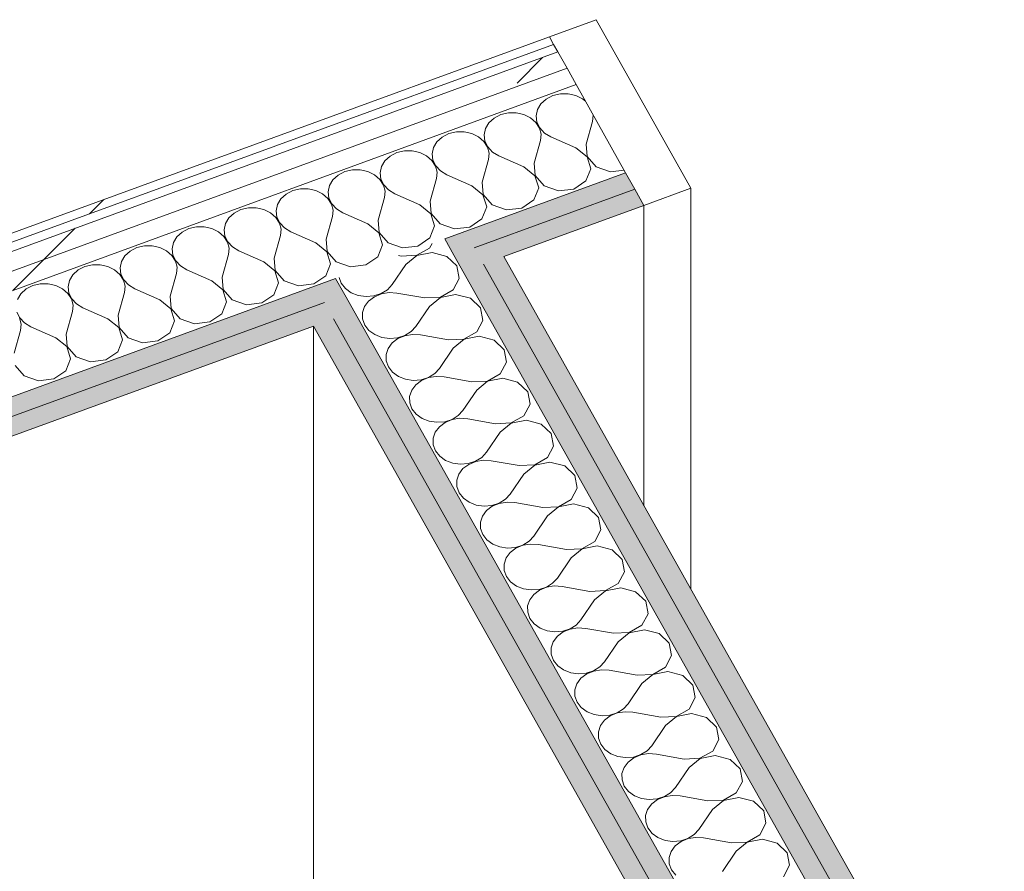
# Model space of a CAD drawing. Header units: millimetres. Extents: x -8337 to 19291, y 9509 to 21675.
# Tile 88 of 163: x 1163 to 1773, y 15323 to 15850. Entities that reach past the tile are written whole.
import ezdxf

# ---------------------------------------------------------------- set-up
doc = ezdxf.new("R2010")
doc.units = ezdxf.units.MM
doc.header["$MEASUREMENT"] = 0
doc.linetypes.add('Wipeout_Contour', pattern=[1000, 0, -1000])
doc.layers.add('Nuevo_08_E_Envans secs', color=7, linetype='Continuous')
doc.layers.add('Nuevo_Puertas Archicad', color=7, linetype='Continuous')
for name, color, linetype, lineweight in [('Nuevo_08_E_Envans secs_Pluma_Nº__1', 7, 'Continuous', 5), ('Nuevo_08_E_Envans secs_Pluma_Nº__47', 7, 'Continuous', 20), ('Nuevo_Puertas Archicad_Pluma_Nº__1', 7, 'Continuous', 5)]:
    doc.layers.add(name, color=color, linetype=linetype, lineweight=lineweight)
for name, color, linetype, lineweight, true_color in [('Nuevo_08_E_Envans secs_Pluma_Nº__102', 7, 'Continuous', 5, 0xcccccc), ('Nuevo_08_E_Envans secs_Pluma_Nº__171', 171, 'Continuous', 13, 0xaaaaff), ('Nuevo_08_E_Envans secs_Pluma_Nº__177', 7, 'Continuous', 15, 0xf7e046), ('Nuevo_08_E_Envans secs_Pluma_Nº__79', 7, 'Continuous', 5, 0xaaffd5), ('Nuevo_Puertas Archicad_Pluma_Nº__3', 7, 'Continuous', 5, 0xa4a4a4)]:
    doc.layers.add(name, color=color, linetype=linetype, lineweight=lineweight, true_color=true_color)
pattern_1 = [(45, (0, 0), (-183.8478, 183.8478), [195, -65]), (45, (7e-14, 183.85), (-183.8478, 183.8478), [195, -65])]

# ---------------------------------------------------------------- blocks, each defined once
blk = doc.blocks.new('*X76')
at = {"layer": 'Nuevo_08_E_Envans secs_Pluma_Nº__102', "color": 254, "linetype": 'Continuous', "lineweight": 5, "true_color": 0xcccccc}
for p, q in [((1493.17, 15803.26), (1489.04, 15801.16)), ((1497.85, 15804.37), (1493.17, 15803.26)), ((1502.73, 15804.41), (1497.85, 15804.37)), ((1507.43, 15803.37), (1502.73, 15804.41)), ((1511.61, 15801.34), (1507.43, 15803.37)), ((1485.79, 15798.23), (1483.65, 15794.69)), ((1489.04, 15801.16), (1485.79, 15798.23)), ((1513.43, 15799.77), (1511.61, 15801.34)), ((1456.82, 15789.39), (1453.56, 15786.46)), ((1460.94, 15791.49), (1456.82, 15789.39)), ((1465.62, 15792.6), (1460.94, 15791.49)), ((1470.5, 15792.64), (1465.62, 15792.6)), ((1475.21, 15791.61), (1470.5, 15792.64)), ((1479.39, 15789.57), (1475.21, 15791.61)), ((1482.71, 15786.7), (1479.39, 15789.57)), ((1483.65, 15794.69), (1482.79, 15790.82)), ((1482.79, 15790.82), (1483.27, 15786.9)), ((1517.73, 15787.18), (1518.12, 15791.11)), ((1518.12, 15791.11), (1517.98, 15791.67)), ((1453.56, 15786.46), (1451.42, 15782.92)), ((1484.94, 15783.2), (1482.71, 15786.7)), ((1483.27, 15786.9), (1485.07, 15783.24)), ((1485.89, 15779.34), (1484.94, 15783.2)), ((1485.07, 15783.24), (1488.04, 15780.12)), ((1513.9, 15773.26), (1517.73, 15787.18)), ((1424.59, 15777.62), (1421.33, 15774.69)), ((1428.72, 15779.72), (1424.59, 15777.62)), ((1433.4, 15780.84), (1428.72, 15779.72)), ((1438.28, 15780.88), (1433.4, 15780.84)), ((1442.98, 15779.84), (1438.28, 15780.88)), ((1447.16, 15777.81), (1442.98, 15779.84)), ((1450.49, 15774.93), (1447.16, 15777.81)), ((1451.42, 15782.92), (1450.56, 15779.05)), ((1450.56, 15779.05), (1451.05, 15775.14)), ((1485.5, 15775.42), (1485.89, 15779.34)), ((1488.04, 15780.12), (1491.95, 15777.77)), ((1507.45, 15770.91), (1491.95, 15777.77)), ((1419.2, 15771.16), (1418.34, 15767.28)), ((1421.33, 15774.69), (1419.2, 15771.16)), ((1452.71, 15771.43), (1450.49, 15774.93)), ((1451.05, 15775.14), (1452.84, 15771.48)), ((1453.67, 15767.57), (1452.71, 15771.43)), ((1452.84, 15771.48), (1455.81, 15768.35)), ((1481.67, 15761.5), (1485.5, 15775.42)), ((1514.33, 15765.44), (1507.45, 15770.91)), ((1513.9, 15773.26), (1514.46, 15765.48)), ((1392.37, 15765.86), (1389.11, 15762.93)), ((1396.49, 15767.96), (1392.37, 15765.86)), ((1401.17, 15769.07), (1396.49, 15767.96)), ((1406.05, 15769.11), (1401.17, 15769.07)), ((1410.76, 15768.08), (1406.05, 15769.11)), ((1414.93, 15766.04), (1410.76, 15768.08)), ((1418.26, 15763.16), (1414.93, 15766.04)), ((1418.34, 15767.28), (1418.82, 15763.37)), ((1453.28, 15763.65), (1453.67, 15767.57)), ((1455.81, 15768.35), (1459.72, 15766)), ((1475.23, 15759.14), (1459.72, 15766)), ((1516.61, 15757.87), (1514.33, 15765.44)), ((1514.46, 15765.48), (1520.01, 15759.11)), ((1386.97, 15759.39), (1386.11, 15755.52)), ((1389.11, 15762.93), (1386.97, 15759.39)), ((1420.49, 15759.66), (1418.26, 15763.16)), ((1418.82, 15763.37), (1420.62, 15759.71)), ((1421.44, 15755.81), (1420.49, 15759.66)), ((1420.62, 15759.71), (1423.58, 15756.59)), ((1449.45, 15749.73), (1453.28, 15763.65)), ((1482.1, 15753.67), (1475.23, 15759.14)), ((1481.67, 15761.5), (1482.23, 15753.72)), ((1520.01, 15759.11), (1528.9, 15756.04)), ((1360.14, 15754.09), (1356.88, 15751.16)), ((1364.27, 15756.19), (1360.14, 15754.09)), ((1368.95, 15757.31), (1364.27, 15756.19)), ((1373.83, 15757.34), (1368.95, 15757.31)), ((1378.53, 15756.31), (1373.83, 15757.34)), ((1382.71, 15754.27), (1378.53, 15756.31)), ((1386.04, 15751.4), (1382.71, 15754.27)), ((1386.11, 15755.52), (1386.6, 15751.6)), ((1421.05, 15751.88), (1421.44, 15755.81)), ((1423.58, 15756.59), (1427.5, 15754.24)), ((1443, 15747.38), (1427.5, 15754.24)), ((1484.39, 15746.1), (1482.1, 15753.67)), ((1482.23, 15753.72), (1487.79, 15747.34)), ((1513.61, 15750.46), (1516.61, 15757.87)), ((1528.9, 15756.04), (1537.41, 15757.06)), ((1354.75, 15747.62), (1353.89, 15743.75)), ((1356.88, 15751.16), (1354.75, 15747.62)), ((1388.26, 15747.9), (1386.04, 15751.4)), ((1386.6, 15751.6), (1388.39, 15747.94)), ((1389.22, 15744.04), (1388.26, 15747.9)), ((1388.39, 15747.94), (1391.36, 15744.82)), ((1417.22, 15737.96), (1421.05, 15751.88)), ((1449.88, 15741.9), (1443, 15747.38)), ((1449.45, 15749.73), (1450.01, 15741.95)), ((1487.79, 15747.34), (1496.67, 15744.27)), ((1506.23, 15745.42), (1513.61, 15750.46)), ((1327.91, 15742.32), (1324.66, 15739.39)), ((1332.04, 15744.43), (1327.91, 15742.32)), ((1336.72, 15745.54), (1332.04, 15744.43)), ((1341.6, 15745.58), (1336.72, 15745.54)), ((1346.31, 15744.54), (1341.6, 15745.58)), ((1350.48, 15742.51), (1346.31, 15744.54)), ((1353.81, 15739.63), (1350.48, 15742.51)), ((1353.89, 15743.75), (1354.37, 15739.84)), ((1388.83, 15740.12), (1389.22, 15744.04)), ((1391.36, 15744.82), (1395.27, 15742.47)), ((1410.77, 15735.61), (1395.27, 15742.47)), ((1452.16, 15734.33), (1449.88, 15741.9)), ((1450.01, 15741.95), (1455.56, 15735.57)), ((1481.39, 15738.69), (1484.39, 15746.1)), ((1496.67, 15744.27), (1506.23, 15745.42)), ((1322.52, 15735.86), (1321.66, 15731.98)), ((1324.66, 15739.39), (1322.52, 15735.86)), ((1356.04, 15736.13), (1353.81, 15739.63)), ((1354.37, 15739.84), (1356.17, 15736.18)), ((1356.99, 15732.27), (1356.04, 15736.13)), ((1356.17, 15736.18), (1359.13, 15733.05)), ((1384.99, 15726.2), (1388.83, 15740.12)), ((1417.65, 15730.14), (1410.77, 15735.61)), ((1417.22, 15737.96), (1417.78, 15730.19)), ((1449.16, 15726.92), (1452.16, 15734.33)), ((1455.56, 15735.57), (1464.45, 15732.5)), ((1474.01, 15733.66), (1481.39, 15738.69)), ((1295.69, 15730.56), (1292.43, 15727.63)), ((1299.81, 15732.66), (1295.69, 15730.56)), ((1304.5, 15733.77), (1299.81, 15732.66)), ((1309.38, 15733.81), (1304.5, 15733.77)), ((1314.08, 15732.78), (1309.38, 15733.81)), ((1318.26, 15730.74), (1314.08, 15732.78)), ((1321.59, 15727.86), (1318.26, 15730.74)), ((1321.66, 15731.98), (1322.15, 15728.07)), ((1352.77, 15714.43), (1356.6, 15728.35)), ((1356.6, 15728.35), (1356.99, 15732.27)), ((1359.13, 15733.05), (1363.05, 15730.7)), ((1378.55, 15723.84), (1363.05, 15730.7)), ((1419.93, 15722.57), (1417.65, 15730.14)), ((1417.78, 15730.19), (1423.34, 15723.81)), ((1464.45, 15732.5), (1474.01, 15733.66)), ((1290.29, 15724.09), (1289.44, 15720.22)), ((1292.43, 15727.63), (1290.29, 15724.09)), ((1323.81, 15724.36), (1321.59, 15727.86)), ((1322.15, 15728.07), (1323.94, 15724.41)), ((1324.77, 15720.51), (1323.81, 15724.36)), ((1323.94, 15724.41), (1326.91, 15721.29)), ((1385.43, 15718.37), (1378.55, 15723.84)), ((1384.99, 15726.2), (1385.56, 15718.42)), ((1416.94, 15715.16), (1419.93, 15722.57)), ((1423.34, 15723.81), (1432.22, 15720.74)), ((1441.78, 15721.89), (1449.16, 15726.92)), ((1263.46, 15718.79), (1260.21, 15715.86)), ((1267.59, 15720.89), (1263.46, 15718.79)), ((1272.27, 15722.01), (1267.59, 15720.89)), ((1277.15, 15722.05), (1272.27, 15722.01)), ((1281.86, 15721.01), (1277.15, 15722.05)), ((1286.03, 15718.97), (1281.86, 15721.01)), ((1289.36, 15716.1), (1286.03, 15718.97)), ((1291.59, 15712.6), (1289.36, 15716.1)), ((1289.44, 15720.22), (1289.92, 15716.3)), ((1289.92, 15716.3), (1291.72, 15712.64)), ((1320.54, 15702.66), (1324.38, 15716.58)), ((1324.38, 15716.58), (1324.77, 15720.51)), ((1326.91, 15721.29), (1330.82, 15718.94)), ((1346.32, 15712.08), (1330.82, 15718.94)), ((1387.71, 15710.8), (1385.43, 15718.37)), ((1385.56, 15718.42), (1391.11, 15712.04)), ((1432.22, 15720.74), (1441.78, 15721.89)), ((1240.04, 15710.24), (1235.36, 15709.13)), ((1244.92, 15710.28), (1240.04, 15710.24)), ((1249.63, 15709.24), (1244.92, 15710.28)), ((1258.07, 15712.32), (1257.21, 15708.45)), ((1260.21, 15715.86), (1258.07, 15712.32)), ((1292.54, 15708.74), (1291.59, 15712.6)), ((1291.72, 15712.64), (1294.68, 15709.52)), ((1353.2, 15706.6), (1346.32, 15712.08)), ((1352.77, 15714.43), (1353.33, 15706.65)), ((1384.71, 15703.39), (1387.71, 15710.8)), ((1391.11, 15712.04), (1399.99, 15708.97)), ((1399.99, 15708.97), (1409.56, 15710.12)), ((1409.56, 15710.12), (1416.94, 15715.16)), ((1227.98, 15704.09), (1225.84, 15700.56)), ((1231.24, 15707.02), (1227.98, 15704.09)), ((1235.36, 15709.13), (1231.24, 15707.02)), ((1253.81, 15707.21), (1249.63, 15709.24)), ((1257.14, 15704.33), (1253.81, 15707.21)), ((1259.36, 15700.83), (1257.14, 15704.33)), ((1257.21, 15708.45), (1257.7, 15704.54)), ((1257.7, 15704.54), (1259.49, 15700.88)), ((1288.32, 15690.9), (1292.15, 15704.82)), ((1292.15, 15704.82), (1292.54, 15708.74)), ((1294.68, 15709.52), (1298.6, 15707.17)), ((1314.1, 15700.31), (1298.6, 15707.17)), ((1355.48, 15699.03), (1353.2, 15706.6)), ((1353.33, 15706.65), (1358.89, 15700.27)), ((1207.82, 15698.47), (1203.14, 15697.36)), ((1212.7, 15698.51), (1207.82, 15698.47)), ((1217.41, 15697.48), (1212.7, 15698.51)), ((1225.84, 15700.56), (1224.98, 15696.68)), ((1260.31, 15696.97), (1259.36, 15700.83)), ((1259.49, 15700.88), (1262.46, 15697.76)), ((1262.46, 15697.76), (1266.37, 15695.4)), ((1320.98, 15694.84), (1314.1, 15700.31)), ((1320.54, 15702.66), (1321.11, 15694.89)), ((1352.49, 15691.62), (1355.48, 15699.03)), ((1358.89, 15700.27), (1367.77, 15697.2)), ((1367.77, 15697.2), (1377.33, 15698.36)), ((1377.33, 15698.36), (1384.71, 15703.39)), ((1195.76, 15692.33), (1193.62, 15688.79)), ((1199.01, 15695.26), (1195.76, 15692.33)), ((1203.14, 15697.36), (1199.01, 15695.26)), ((1221.58, 15695.44), (1217.41, 15697.48)), ((1224.91, 15692.56), (1221.58, 15695.44)), ((1227.14, 15689.06), (1224.91, 15692.56)), ((1224.98, 15696.68), (1225.47, 15692.77)), ((1225.47, 15692.77), (1227.27, 15689.11)), ((1256.09, 15679.13), (1259.92, 15693.05)), ((1259.92, 15693.05), (1260.31, 15696.97)), ((1281.87, 15688.54), (1266.37, 15695.4)), ((1323.26, 15687.27), (1320.98, 15694.84)), ((1321.11, 15694.89), (1326.66, 15688.51)), ((1345.1, 15686.59), (1352.49, 15691.62)), ((1170.91, 15685.59), (1166.79, 15683.49)), ((1175.59, 15686.71), (1170.91, 15685.59)), ((1180.47, 15686.75), (1175.59, 15686.71)), ((1185.18, 15685.71), (1180.47, 15686.75)), ((1189.36, 15683.67), (1185.18, 15685.71)), ((1193.62, 15688.79), (1192.76, 15684.92)), ((1228.09, 15685.21), (1227.14, 15689.06)), ((1227.27, 15689.11), (1230.23, 15685.99)), ((1230.23, 15685.99), (1234.14, 15683.64)), ((1288.75, 15683.07), (1281.87, 15688.54)), ((1288.32, 15690.9), (1288.88, 15683.12)), ((1320.26, 15679.86), (1323.26, 15687.27)), ((1326.66, 15688.51), (1335.54, 15685.44)), ((1335.54, 15685.44), (1345.1, 15686.59)), ((1163.53, 15680.56), (1161.39, 15677.02)), ((1166.79, 15683.49), (1163.53, 15680.56)), ((1192.68, 15680.8), (1189.36, 15683.67)), ((1194.91, 15677.3), (1192.68, 15680.8)), ((1192.76, 15684.92), (1193.25, 15681)), ((1193.25, 15681), (1195.04, 15677.34)), ((1223.87, 15667.36), (1227.7, 15681.28)), ((1227.7, 15681.28), (1228.09, 15685.21)), ((1249.65, 15676.78), (1234.14, 15683.64)), ((1291.03, 15675.5), (1288.75, 15683.07)), ((1288.88, 15683.12), (1294.44, 15676.74)), ((1312.88, 15674.82), (1320.26, 15679.86)), ((1195.86, 15673.44), (1194.91, 15677.3)), ((1195.04, 15677.34), (1198.01, 15674.22)), ((1195.47, 15669.52), (1195.86, 15673.44)), ((1198.01, 15674.22), (1201.92, 15671.87)), ((1256.53, 15671.3), (1249.65, 15676.78)), ((1256.09, 15679.13), (1256.66, 15671.35)), ((1288.04, 15668.09), (1291.03, 15675.5)), ((1294.44, 15676.74), (1303.32, 15673.67)), ((1303.32, 15673.67), (1312.88, 15674.82)), ((1161.02, 15669.24), (1162.81, 15665.58)), ((1191.64, 15655.6), (1195.47, 15669.52)), ((1217.42, 15665.01), (1201.92, 15671.87)), ((1223.87, 15667.36), (1224.43, 15659.59)), ((1258.81, 15663.73), (1256.53, 15671.3)), ((1256.66, 15671.35), (1262.21, 15664.97)), ((1280.65, 15663.06), (1288.04, 15668.09)), ((1163.64, 15661.67), (1162.68, 15665.53)), ((1162.81, 15665.58), (1165.78, 15662.46)), ((1163.25, 15657.75), (1163.64, 15661.67)), ((1165.78, 15662.46), (1169.69, 15660.1)), ((1224.3, 15659.54), (1217.42, 15665.01)), ((1255.81, 15656.32), (1258.81, 15663.73)), ((1262.21, 15664.97), (1271.09, 15661.9)), ((1271.09, 15661.9), (1280.65, 15663.06)), ((1159.42, 15643.83), (1163.25, 15657.75)), ((1185.2, 15653.24), (1169.69, 15660.1)), ((1191.64, 15655.6), (1192.21, 15647.82)), ((1226.58, 15651.97), (1224.3, 15659.54)), ((1224.43, 15659.59), (1229.98, 15653.21)), ((1248.43, 15651.29), (1255.81, 15656.32)), ((1192.08, 15647.77), (1185.2, 15653.24)), ((1223.58, 15644.56), (1226.58, 15651.97)), ((1229.98, 15653.21), (1238.87, 15650.14)), ((1238.87, 15650.14), (1248.43, 15651.29)), ((1194.36, 15640.2), (1192.08, 15647.77)), ((1192.21, 15647.82), (1197.76, 15641.44)), ((1216.2, 15639.52), (1223.58, 15644.56)), ((1191.36, 15632.79), (1194.36, 15640.2)), ((1197.76, 15641.44), (1206.64, 15638.37)), ((1206.64, 15638.37), (1216.2, 15639.52)), ((1159.98, 15636.05), (1165.53, 15629.67)), ((1183.98, 15627.76), (1191.36, 15632.79)), ((1165.53, 15629.67), (1174.42, 15626.6)), ((1174.42, 15626.6), (1183.98, 15627.76))]:
    blk.add_line(p, q, dxfattribs=at)
blk = doc.blocks.new('Elem Sección_70_1')
at = {"layer": 'Nuevo_08_E_Envans secs_Pluma_Nº__79', "linetype": 'Continuous', "lineweight": 5, "true_color": 0xaaffd5}
for points in [[(1426.17, 15714.62), (1431.87, 15704.5), (1444.44, 15709.09), (1543.95, 15745.42), (1538.26, 15755.55)], [(1543.95, 15745.42), (1444.44, 15709.09), (1450.14, 15698.96), (1549.64, 15735.29)], [(203.9, 15268.33), (209.59, 15258.2), (1351.63, 15675.2), (1364.19, 15679.79), (1358.49, 15689.91)], [(1351.63, 15675.2), (209.59, 15258.2), (215.28, 15248.07), (1357.33, 15665.07)]]:
    blk.add_hatch(color=121, dxfattribs=at).paths.add_polyline_path(points)
at = {"layer": 'Nuevo_08_E_Envans secs', "lineweight": 0}
blk.add_blockref('*X76', (0, 0), dxfattribs=at)
at = {"color": 254, "linetype": 'Wipeout_Contour', "lineweight": 0, "ltscale": 62516.996499}
blk.add_wipeout([(156.64, 15352.49), (159.26, 15347.82), (1493.62, 15835.04), (1491, 15839.71)], dxfattribs=at).dxf.layer = 'Nuevo_08_E_Envans secs'
at = {"layer": 'Nuevo_08_E_Envans secs_Pluma_Nº__171', "linetype": 'Continuous', "lineweight": 13, "true_color": 0xaaaaff}
h = blk.add_hatch(dxfattribs=at)
h.set_pattern_fill('Panellat_HPL_0001', color=161, style=0, pattern_type=2)
h.set_pattern_definition(pattern_1)
h.paths.add_polyline_path([(156.64, 15352.49), (159.26, 15347.82), (1493.62, 15835.04), (1491, 15839.71)])
at = {"color": 254, "linetype": 'Wipeout_Contour', "lineweight": 0, "ltscale": 62470.209768}
blk.add_wipeout([(161.89, 15343.14), (167.58, 15333.01), (1501.94, 15820.23), (1496.25, 15830.36)], dxfattribs=at).dxf.layer = 'Nuevo_08_E_Envans secs'
at = {"layer": 'Nuevo_08_E_Envans secs_Pluma_Nº__177', "linetype": 'Continuous', "lineweight": 15, "true_color": 0xf7e046}
h = blk.add_hatch(dxfattribs=at)
h.set_pattern_fill('Panellat_HPL_0001', color=53, style=0, pattern_type=2)
h.set_pattern_definition(pattern_1)
h.paths.add_polyline_path([(161.89, 15343.14), (167.58, 15333.01), (1501.94, 15820.23), (1496.25, 15830.36)])
at = {"color": 254, "linetype": 'Wipeout_Contour', "lineweight": 0, "ltscale": 62430.979852}
blk.add_wipeout([(167.58, 15333.01), (173.27, 15322.88), (1507.63, 15810.1), (1501.94, 15820.23)], dxfattribs=at).dxf.layer = 'Nuevo_08_E_Envans secs'
at = {"layer": 'Nuevo_08_E_Envans secs_Pluma_Nº__177', "linetype": 'Continuous', "lineweight": 15, "true_color": 0xf7e046}
h = blk.add_hatch(dxfattribs=at)
h.set_pattern_fill('Panellat_HPL_0001', color=53, style=0, pattern_type=2)
h.set_pattern_definition(pattern_1)
h.paths.add_polyline_path([(167.58, 15333.01), (173.27, 15322.88), (1507.63, 15810.1), (1501.94, 15820.23)])
at = {"layer": 'Nuevo_08_E_Envans secs_Pluma_Nº__1', "color": 7, "linetype": 'Continuous', "lineweight": 5}
for p, q in [((1491, 15839.71), (156.64, 15352.49)), ((1493.62, 15835.04), (159.26, 15347.82)), ((1496.25, 15830.36), (161.89, 15343.14)), ((1501.94, 15820.23), (167.58, 15333.01)), ((1507.63, 15810.1), (173.27, 15322.88)), ((1538.26, 15755.55), (1426.17, 15714.62)), ((1543.95, 15745.42), (1444.44, 15709.09)), ((1549.64, 15735.29), (1462.71, 15703.55)), ((1358.49, 15689.91), (203.9, 15268.33)), ((1351.63, 15675.2), (209.59, 15258.2)), ((1344.76, 15660.48), (215.28, 15248.07))]:
    blk.add_line(p, q, dxfattribs=at)
blk = doc.blocks.new('*X130')
at = {"layer": 'Nuevo_08_E_Envans secs_Pluma_Nº__102', "color": 254, "linetype": 'Continuous', "lineweight": 5, "true_color": 0xcccccc}
for p, q in [((1416.74, 15708.84), (1418.28, 15711.75)), ((1399.19, 15703.89), (1397.56, 15704.18)), ((1399.19, 15703.89), (1408.83, 15704.36)), ((1408.89, 15704.25), (1402.11, 15698.7)), ((1408.83, 15704.36), (1416.74, 15708.84)), ((1418.28, 15706.1), (1408.89, 15704.25)), ((1427.48, 15703.69), (1418.28, 15706.1)), ((1402.11, 15698.7), (1393.61, 15686.19)), ((1433.73, 15697.75), (1427.48, 15703.69)), ((1435.16, 15690.04), (1433.73, 15697.75)), ((1360.68, 15690.71), (1361.99, 15687.14)), ((1361.99, 15687.14), (1364.61, 15683.82)), ((1390.7, 15683.04), (1393.61, 15686.19)), ((1431.36, 15682.88), (1435.16, 15690.04)), ((1364.61, 15683.82), (1368.24, 15681.2)), ((1368.24, 15681.2), (1372.63, 15679.48)), ((1372.63, 15679.48), (1377.44, 15678.79)), ((1382.29, 15679.19), (1386.83, 15680.64)), ((1386.89, 15680.54), (1382.55, 15678.74)), ((1386.83, 15680.64), (1390.7, 15683.04)), ((1391.67, 15681.31), (1386.89, 15680.54)), ((1396.54, 15681), (1391.67, 15681.31)), ((1413.81, 15677.93), (1396.54, 15681)), ((1423.46, 15678.39), (1431.36, 15682.88)), ((1432.91, 15680.14), (1423.51, 15678.29)), ((1442.1, 15677.73), (1432.91, 15680.14)), ((1378.98, 15676.05), (1376.46, 15672.68)), ((1377.44, 15678.79), (1382.29, 15679.19)), ((1382.55, 15678.74), (1378.98, 15676.05)), ((1413.81, 15677.93), (1423.46, 15678.39)), ((1423.51, 15678.29), (1416.73, 15672.74)), ((1448.35, 15671.78), (1442.1, 15677.73)), ((1376.46, 15672.68), (1375.18, 15668.89)), ((1375.18, 15668.89), (1375.23, 15664.95)), ((1416.73, 15672.74), (1408.23, 15660.23)), ((1449.78, 15664.08), (1448.35, 15671.78)), ((1375.23, 15664.95), (1376.62, 15661.18)), ((1376.62, 15661.18), (1379.23, 15657.86)), ((1445.98, 15656.91), (1449.78, 15664.08)), ((1379.23, 15657.86), (1382.86, 15655.24)), ((1382.86, 15655.24), (1387.25, 15653.52)), ((1401.45, 15654.68), (1405.32, 15657.07)), ((1406.29, 15655.35), (1401.51, 15654.57)), ((1405.32, 15657.07), (1408.23, 15660.23)), ((1411.16, 15655.04), (1406.29, 15655.35)), ((1428.43, 15651.96), (1411.16, 15655.04)), ((1438.08, 15652.43), (1445.98, 15656.91)), ((1387.25, 15653.52), (1392.06, 15652.83)), ((1393.6, 15650.09), (1391.08, 15646.72)), ((1392.06, 15652.83), (1396.91, 15653.23)), ((1397.17, 15652.77), (1393.6, 15650.09)), ((1396.91, 15653.23), (1401.45, 15654.68)), ((1401.51, 15654.57), (1397.17, 15652.77)), ((1428.43, 15651.96), (1438.08, 15652.43)), ((1438.14, 15652.32), (1431.35, 15646.77)), ((1447.53, 15654.17), (1438.14, 15652.32)), ((1456.72, 15651.76), (1447.53, 15654.17)), ((1462.97, 15645.82), (1456.72, 15651.76)), ((1391.08, 15646.72), (1389.8, 15642.92)), ((1389.8, 15642.92), (1389.85, 15638.99)), ((1431.35, 15646.77), (1422.85, 15634.27)), ((1464.41, 15638.11), (1462.97, 15645.82)), ((1389.85, 15638.99), (1391.24, 15635.22)), ((1460.6, 15630.95), (1464.41, 15638.11)), ((1391.24, 15635.22), (1393.85, 15631.89)), ((1393.85, 15631.89), (1397.48, 15629.27)), ((1416.07, 15628.71), (1419.94, 15631.11)), ((1419.94, 15631.11), (1422.85, 15634.27)), ((1452.7, 15626.47), (1460.6, 15630.95)), ((1397.48, 15629.27), (1401.87, 15627.55)), ((1401.87, 15627.55), (1406.68, 15626.87)), ((1406.68, 15626.87), (1411.53, 15627.26)), ((1411.79, 15626.81), (1408.22, 15624.12)), ((1411.53, 15627.26), (1416.07, 15628.71)), ((1416.13, 15628.61), (1411.79, 15626.81)), ((1420.91, 15629.38), (1416.13, 15628.61)), ((1425.78, 15629.07), (1420.91, 15629.38)), ((1443.05, 15626), (1425.78, 15629.07)), ((1443.05, 15626), (1452.7, 15626.47)), ((1452.76, 15626.36), (1445.97, 15620.81)), ((1462.15, 15628.21), (1452.76, 15626.36)), ((1471.34, 15625.8), (1462.15, 15628.21)), ((1477.59, 15619.86), (1471.34, 15625.8)), ((1405.7, 15620.75), (1404.42, 15616.96)), ((1408.22, 15624.12), (1405.7, 15620.75)), ((1445.97, 15620.81), (1437.47, 15608.3)), ((1479.03, 15612.15), (1477.59, 15619.86)), ((1404.42, 15616.96), (1404.47, 15613.03)), ((1404.47, 15613.03), (1405.86, 15609.25)), ((1405.86, 15609.25), (1408.47, 15605.93)), ((1434.56, 15605.15), (1437.47, 15608.3)), ((1475.22, 15604.99), (1479.03, 15612.15)), ((1408.47, 15605.93), (1412.11, 15603.31)), ((1412.11, 15603.31), (1416.49, 15601.59)), ((1416.49, 15601.59), (1421.3, 15600.9)), ((1421.3, 15600.9), (1426.15, 15601.3)), ((1426.41, 15600.85), (1422.84, 15598.16)), ((1426.15, 15601.3), (1430.69, 15602.75)), ((1430.75, 15602.64), (1426.41, 15600.85)), ((1430.69, 15602.75), (1434.56, 15605.15)), ((1435.53, 15603.42), (1430.75, 15602.64)), ((1440.4, 15603.11), (1435.53, 15603.42)), ((1457.67, 15600.04), (1440.4, 15603.11)), ((1457.67, 15600.04), (1467.32, 15600.5)), ((1467.38, 15600.4), (1460.59, 15594.84)), ((1467.32, 15600.5), (1475.22, 15604.99)), ((1476.77, 15602.24), (1467.38, 15600.4)), ((1485.96, 15599.84), (1476.77, 15602.24)), ((1420.32, 15594.79), (1419.04, 15591)), ((1422.84, 15598.16), (1420.32, 15594.79)), ((1460.59, 15594.84), (1452.09, 15582.34)), ((1492.21, 15593.89), (1485.96, 15599.84)), ((1419.04, 15591), (1419.09, 15587.06)), ((1493.65, 15586.19), (1492.21, 15593.89)), ((1419.09, 15587.06), (1420.48, 15583.29)), ((1420.48, 15583.29), (1423.09, 15579.97)), ((1449.18, 15579.18), (1452.09, 15582.34)), ((1489.84, 15579.02), (1493.65, 15586.19)), ((1423.09, 15579.97), (1426.73, 15577.35)), ((1426.73, 15577.35), (1431.11, 15575.63)), ((1440.77, 15575.33), (1445.31, 15576.79)), ((1445.37, 15576.68), (1441.03, 15574.88)), ((1445.31, 15576.79), (1449.18, 15579.18)), ((1450.15, 15577.45), (1445.37, 15576.68)), ((1455.02, 15577.15), (1450.15, 15577.45)), ((1472.29, 15574.07), (1455.02, 15577.15)), ((1481.94, 15574.54), (1489.84, 15579.02)), ((1491.39, 15576.28), (1482, 15574.43)), ((1500.58, 15573.87), (1491.39, 15576.28)), ((1431.11, 15575.63), (1435.92, 15574.94)), ((1437.46, 15572.2), (1434.94, 15568.83)), ((1435.92, 15574.94), (1440.77, 15575.33)), ((1441.03, 15574.88), (1437.46, 15572.2)), ((1472.29, 15574.07), (1481.94, 15574.54)), ((1482, 15574.43), (1475.21, 15568.88)), ((1506.83, 15567.93), (1500.58, 15573.87)), ((1434.94, 15568.83), (1433.66, 15565.03)), ((1433.66, 15565.03), (1433.71, 15561.1)), ((1475.21, 15568.88), (1466.71, 15556.37)), ((1508.27, 15560.22), (1506.83, 15567.93)), ((1433.71, 15561.1), (1435.1, 15557.33)), ((1504.47, 15553.06), (1508.27, 15560.22)), ((1435.1, 15557.33), (1437.71, 15554)), ((1437.71, 15554), (1441.35, 15551.38)), ((1441.35, 15551.38), (1445.73, 15549.66)), ((1459.93, 15550.82), (1463.8, 15553.22)), ((1464.77, 15551.49), (1459.99, 15550.72)), ((1463.8, 15553.22), (1466.71, 15556.37)), ((1469.64, 15551.18), (1464.77, 15551.49)), ((1496.56, 15548.57), (1504.47, 15553.06)), ((1445.73, 15549.66), (1450.54, 15548.97)), ((1452.08, 15546.23), (1449.56, 15542.86)), ((1450.54, 15548.97), (1455.39, 15549.37)), ((1455.65, 15548.92), (1452.08, 15546.23)), ((1455.39, 15549.37), (1459.93, 15550.82)), ((1459.99, 15550.72), (1455.65, 15548.92)), ((1486.91, 15548.11), (1469.64, 15551.18)), ((1486.91, 15548.11), (1496.56, 15548.57)), ((1496.62, 15548.47), (1489.83, 15542.92)), ((1506.01, 15550.32), (1496.62, 15548.47)), ((1515.2, 15547.91), (1506.01, 15550.32)), ((1521.45, 15541.97), (1515.2, 15547.91)), ((1449.56, 15542.86), (1448.28, 15539.07)), ((1448.28, 15539.07), (1448.33, 15535.13)), ((1489.83, 15542.92), (1481.34, 15530.41)), ((1522.89, 15534.26), (1521.45, 15541.97)), ((1448.33, 15535.13), (1449.72, 15531.36)), ((1519.09, 15527.09), (1522.89, 15534.26)), ((1449.72, 15531.36), (1452.33, 15528.04)), ((1452.33, 15528.04), (1455.97, 15525.42)), ((1474.55, 15524.86), (1478.42, 15527.25)), ((1478.42, 15527.25), (1481.34, 15530.41)), ((1511.18, 15522.61), (1519.09, 15527.09)), ((1455.97, 15525.42), (1460.36, 15523.7)), ((1460.36, 15523.7), (1465.16, 15523.01)), ((1465.16, 15523.01), (1470.01, 15523.41)), ((1470.27, 15522.96), (1466.7, 15520.27)), ((1470.01, 15523.41), (1474.55, 15524.86)), ((1474.61, 15524.75), (1470.27, 15522.96)), ((1479.39, 15525.53), (1474.61, 15524.75)), ((1484.26, 15525.22), (1479.39, 15525.53)), ((1501.53, 15522.15), (1484.26, 15525.22)), ((1501.53, 15522.15), (1511.18, 15522.61)), ((1511.24, 15522.51), (1504.45, 15516.95)), ((1520.63, 15524.35), (1511.24, 15522.51)), ((1529.82, 15521.95), (1520.63, 15524.35)), ((1536.07, 15516), (1529.82, 15521.95)), ((1464.18, 15516.9), (1462.9, 15513.1)), ((1466.7, 15520.27), (1464.18, 15516.9)), ((1504.45, 15516.95), (1495.96, 15504.45)), ((1537.51, 15508.3), (1536.07, 15516)), ((1462.9, 15513.1), (1462.95, 15509.17)), ((1462.95, 15509.17), (1464.34, 15505.4)), ((1464.34, 15505.4), (1466.95, 15502.08)), ((1493.04, 15501.29), (1495.96, 15504.45)), ((1533.71, 15501.13), (1537.51, 15508.3)), ((1466.95, 15502.08), (1470.59, 15499.45)), ((1470.59, 15499.45), (1474.98, 15497.73)), ((1474.98, 15497.73), (1479.78, 15497.05)), ((1479.78, 15497.05), (1484.64, 15497.44)), ((1484.89, 15496.99), (1481.32, 15494.31)), ((1484.64, 15497.44), (1489.17, 15498.89)), ((1489.23, 15498.79), (1484.89, 15496.99)), ((1489.17, 15498.89), (1493.04, 15501.29)), ((1494.02, 15499.56), (1489.23, 15498.79)), ((1498.88, 15499.25), (1494.02, 15499.56)), ((1516.15, 15496.18), (1498.88, 15499.25)), ((1516.15, 15496.18), (1525.8, 15496.65)), ((1525.86, 15496.54), (1519.07, 15490.99)), ((1525.8, 15496.65), (1533.71, 15501.13)), ((1535.25, 15498.39), (1525.86, 15496.54)), ((1544.44, 15495.98), (1535.25, 15498.39)), ((1478.8, 15490.94), (1477.52, 15487.14)), ((1481.32, 15494.31), (1478.8, 15490.94)), ((1519.07, 15490.99), (1510.58, 15478.48)), ((1550.69, 15490.04), (1544.44, 15495.98)), ((1477.52, 15487.14), (1477.58, 15483.21)), ((1552.13, 15482.33), (1550.69, 15490.04)), ((1477.58, 15483.21), (1478.96, 15479.43)), ((1478.96, 15479.43), (1481.57, 15476.11)), ((1507.66, 15475.33), (1510.58, 15478.48)), ((1548.33, 15475.17), (1552.13, 15482.33)), ((1481.57, 15476.11), (1485.21, 15473.49)), ((1485.21, 15473.49), (1489.6, 15471.77)), ((1499.26, 15471.48), (1503.79, 15472.93)), ((1503.85, 15472.83), (1499.51, 15471.03)), ((1503.79, 15472.93), (1507.66, 15475.33)), ((1508.64, 15473.6), (1503.85, 15472.83)), ((1513.5, 15473.29), (1508.64, 15473.6)), ((1530.77, 15470.22), (1513.5, 15473.29)), ((1540.42, 15470.68), (1548.33, 15475.17)), ((1549.87, 15472.43), (1540.48, 15470.58)), ((1559.06, 15470.02), (1549.87, 15472.43)), ((1489.6, 15471.77), (1494.4, 15471.08)), ((1495.94, 15468.34), (1493.42, 15464.97)), ((1494.4, 15471.08), (1499.26, 15471.48)), ((1499.51, 15471.03), (1495.94, 15468.34)), ((1530.77, 15470.22), (1540.42, 15470.68)), ((1540.48, 15470.58), (1533.7, 15465.03)), ((1565.31, 15464.07), (1559.06, 15470.02)), ((1493.42, 15464.97), (1492.14, 15461.18)), ((1492.14, 15461.18), (1492.2, 15457.24)), ((1533.7, 15465.03), (1525.2, 15452.52)), ((1566.75, 15456.37), (1565.31, 15464.07)), ((1492.2, 15457.24), (1493.58, 15453.47)), ((1562.95, 15449.2), (1566.75, 15456.37)), ((1493.58, 15453.47), (1496.19, 15450.15)), ((1496.19, 15450.15), (1499.83, 15447.53)), ((1499.83, 15447.53), (1504.22, 15445.81)), ((1518.41, 15446.97), (1522.28, 15449.36)), ((1523.26, 15447.64), (1518.47, 15446.86)), ((1522.28, 15449.36), (1525.2, 15452.52)), ((1528.12, 15447.33), (1523.26, 15447.64)), ((1555.04, 15444.72), (1562.95, 15449.2)), ((1504.22, 15445.81), (1509.02, 15445.12)), ((1510.57, 15442.38), (1508.05, 15439.01)), ((1509.02, 15445.12), (1513.88, 15445.52)), ((1514.13, 15445.06), (1510.57, 15442.38)), ((1513.88, 15445.52), (1518.41, 15446.97)), ((1518.47, 15446.86), (1514.13, 15445.06)), ((1545.39, 15444.25), (1528.12, 15447.33)), ((1545.39, 15444.25), (1555.04, 15444.72)), ((1555.1, 15444.61), (1548.32, 15439.06)), ((1564.49, 15446.46), (1555.1, 15444.61)), ((1573.68, 15444.05), (1564.49, 15446.46)), ((1579.93, 15438.11), (1573.68, 15444.05)), ((1508.05, 15439.01), (1506.76, 15435.21)), ((1548.32, 15439.06), (1539.82, 15426.56)), ((1581.37, 15430.4), (1579.93, 15438.11)), ((1506.76, 15435.21), (1506.82, 15431.28)), ((1506.82, 15431.28), (1508.2, 15427.51)), ((1577.57, 15423.24), (1581.37, 15430.4)), ((1508.2, 15427.51), (1510.81, 15424.18)), ((1510.81, 15424.18), (1514.45, 15421.56)), ((1533.03, 15421), (1536.91, 15423.4)), ((1536.91, 15423.4), (1539.82, 15426.56)), ((1569.66, 15418.75), (1577.57, 15423.24)), ((1514.45, 15421.56), (1518.84, 15419.84)), ((1518.84, 15419.84), (1523.64, 15419.15)), ((1523.64, 15419.15), (1528.5, 15419.55)), ((1528.75, 15419.1), (1525.19, 15416.41)), ((1528.5, 15419.55), (1533.03, 15421)), ((1533.09, 15420.9), (1528.75, 15419.1)), ((1537.88, 15421.67), (1533.09, 15420.9)), ((1542.74, 15421.36), (1537.88, 15421.67)), ((1560.01, 15418.29), (1542.74, 15421.36)), ((1560.01, 15418.29), (1569.66, 15418.75)), ((1569.72, 15418.65), (1562.94, 15413.1)), ((1579.11, 15420.5), (1569.72, 15418.65)), ((1588.31, 15418.09), (1579.11, 15420.5)), ((1594.55, 15412.15), (1588.31, 15418.09)), ((1522.67, 15413.04), (1521.38, 15409.25)), ((1525.19, 15416.41), (1522.67, 15413.04)), ((1562.94, 15413.1), (1554.44, 15400.59)), ((1595.99, 15404.44), (1594.55, 15412.15)), ((1521.38, 15409.25), (1521.44, 15405.31)), ((1521.44, 15405.31), (1522.82, 15401.54)), ((1522.82, 15401.54), (1525.43, 15398.22)), ((1551.53, 15397.43), (1554.44, 15400.59)), ((1592.19, 15397.28), (1595.99, 15404.44)), ((1525.43, 15398.22), (1529.07, 15395.6)), ((1529.07, 15395.6), (1533.46, 15393.88)), ((1533.46, 15393.88), (1538.26, 15393.19)), ((1538.26, 15393.19), (1543.12, 15393.59)), ((1543.37, 15393.14), (1539.81, 15390.45)), ((1543.12, 15393.59), (1547.65, 15395.04)), ((1547.71, 15394.93), (1543.37, 15393.14)), ((1547.65, 15395.04), (1551.53, 15397.43)), ((1552.5, 15395.71), (1547.71, 15394.93)), ((1557.36, 15395.4), (1552.5, 15395.71)), ((1574.63, 15392.33), (1557.36, 15395.4)), ((1574.63, 15392.33), (1584.28, 15392.79)), ((1584.34, 15392.69), (1577.56, 15387.13)), ((1584.28, 15392.79), (1592.19, 15397.28)), ((1593.73, 15394.53), (1584.34, 15392.69)), ((1602.93, 15392.13), (1593.73, 15394.53)), ((1537.29, 15387.08), (1536, 15383.28)), ((1539.81, 15390.45), (1537.29, 15387.08)), ((1577.56, 15387.13), (1569.06, 15374.63)), ((1609.17, 15386.18), (1602.93, 15392.13)), ((1536, 15383.28), (1536.06, 15379.35)), ((1610.61, 15378.48), (1609.17, 15386.18)), ((1536.06, 15379.35), (1537.44, 15375.58)), ((1537.44, 15375.58), (1540.05, 15372.26)), ((1566.15, 15371.47), (1569.06, 15374.63)), ((1606.81, 15371.31), (1610.61, 15378.48)), ((1540.05, 15372.26), (1543.69, 15369.63)), ((1543.69, 15369.63), (1548.08, 15367.91)), ((1557.74, 15367.62), (1562.27, 15369.08)), ((1562.33, 15368.97), (1557.99, 15367.17)), ((1562.27, 15369.08), (1566.15, 15371.47)), ((1567.12, 15369.74), (1562.33, 15368.97)), ((1571.98, 15369.44), (1567.12, 15369.74)), ((1589.25, 15366.36), (1571.98, 15369.44)), ((1598.9, 15366.83), (1606.81, 15371.31)), ((1608.35, 15368.57), (1598.96, 15366.72)), ((1617.55, 15366.16), (1608.35, 15368.57)), ((1548.08, 15367.91), (1552.88, 15367.23)), ((1554.43, 15364.49), (1551.91, 15361.12)), ((1552.88, 15367.23), (1557.74, 15367.62)), ((1557.99, 15367.17), (1554.43, 15364.49)), ((1589.25, 15366.36), (1598.9, 15366.83)), ((1598.96, 15366.72), (1592.18, 15361.17)), ((1623.8, 15360.22), (1617.55, 15366.16)), ((1551.91, 15361.12), (1550.63, 15357.32)), ((1550.63, 15357.32), (1550.68, 15353.39)), ((1592.18, 15361.17), (1583.68, 15348.66)), ((1625.23, 15352.51), (1623.8, 15360.22)), ((1550.68, 15353.39), (1552.06, 15349.62)), ((1621.43, 15345.35), (1625.23, 15352.51)), ((1552.06, 15349.62), (1554.67, 15346.29)), ((1554.67, 15346.29), (1558.31, 15343.67)), ((1576.9, 15343.11), (1580.77, 15345.51)), ((1580.77, 15345.51), (1583.68, 15348.66)), ((1613.52, 15340.86), (1621.43, 15345.35)), ((1558.31, 15343.67), (1562.7, 15341.95)), ((1562.7, 15341.95), (1567.5, 15341.26)), ((1569.05, 15338.52), (1566.53, 15335.15)), ((1567.5, 15341.26), (1572.36, 15341.66)), ((1572.61, 15341.21), (1569.05, 15338.52)), ((1572.36, 15341.66), (1576.9, 15343.11)), ((1576.95, 15343.01), (1572.61, 15341.21)), ((1581.74, 15343.78), (1576.95, 15343.01)), ((1586.6, 15343.47), (1581.74, 15343.78)), ((1603.87, 15340.4), (1586.6, 15343.47)), ((1603.87, 15340.4), (1613.52, 15340.86)), ((1613.58, 15340.76), (1606.8, 15335.21)), ((1622.97, 15342.61), (1613.58, 15340.76)), ((1632.17, 15340.2), (1622.97, 15342.61)), ((1638.42, 15334.25), (1632.17, 15340.2)), ((1566.53, 15335.15), (1565.25, 15331.36)), ((1606.8, 15335.21), (1598.3, 15322.7)), ((1639.85, 15326.55), (1638.42, 15334.25)), ((1565.25, 15331.36), (1565.3, 15327.42)), ((1565.3, 15327.42), (1566.68, 15323.65)), ((1636.05, 15319.38), (1639.85, 15326.55)), ((1566.68, 15323.65), (1569.29, 15320.33))]:
    blk.add_line(p, q, dxfattribs=at)
blk = doc.blocks.new('Elem Sección_107_1')
at = {"layer": 'Nuevo_08_E_Envans secs_Pluma_Nº__79', "linetype": 'Continuous', "lineweight": 5, "true_color": 0xaaffd5}
for points in [[(1431.87, 15704.5), (2101.1, 14516.05), (2113.66, 14520.67), (2107.95, 14530.79), (1450.14, 15698.96), (1444.44, 15709.09)], [(1462.71, 15703.55), (1450.14, 15698.96), (2107.95, 14530.79), (2120.51, 14535.41)], [(1364.19, 15679.79), (1351.63, 15675.2), (1357.33, 15665.07), (2015.25, 14496.72), (2020.95, 14486.59), (2033.51, 14491.21)], [(1344.76, 15660.48), (2002.7, 14492.1), (2015.25, 14496.72), (1357.33, 15665.07)]]:
    blk.add_hatch(color=121, dxfattribs=at).paths.add_polyline_path(points)
at = {"layer": 'Nuevo_08_E_Envans secs_Pluma_Nº__1', "color": 7, "linetype": 'Continuous', "lineweight": 5}
for p, q in [((1450.14, 15698.96), (2107.95, 14530.79)), ((1462.71, 15703.55), (2120.51, 14535.41)), ((1357.33, 15665.07), (2015.25, 14496.72)), ((1344.76, 15660.48), (2002.7, 14492.1))]:
    blk.add_line(p, q, dxfattribs=at)
at = {"layer": 'Nuevo_08_E_Envans secs_Pluma_Nº__1', "color": 7, "linetype": 'Continuous', "lineweight": 5, "flags": 128}
for points in [[(1426.17, 15714.62), (1431.87, 15704.5), (2101.1, 14516.05), (2106.81, 14505.93)], [(1358.49, 15689.91), (1364.19, 15679.79), (2033.51, 14491.21), (2039.21, 14481.08)]]:
    blk.add_lwpolyline(points, dxfattribs=at)
at = {"layer": 'Nuevo_08_E_Envans secs_Pluma_Nº__47', "color": 7, "linetype": 'Continuous', "lineweight": 20}
blk.add_line((1344.76, 15660.48), (1344.76, 14887.18), dxfattribs=at)
at = {"layer": 'Nuevo_08_E_Envans secs', "lineweight": 0}
blk.add_blockref('*X130', (0, 0), dxfattribs=at)
blk = doc.blocks.new('Elem Sección_111_1')
at = {"layer": 'Nuevo_Puertas Archicad_Pluma_Nº__1', "color": 7, "linetype": 'Continuous', "lineweight": 5}
for p, q in [((1520, 15850.3), (1491, 15839.71)), ((1520, 15850.3), (1578.64, 15745.88)), ((1578.64, 15745.88), (1549.64, 15735.29))]:
    blk.add_line(p, q, dxfattribs=at)
at = {"layer": 'Nuevo_Puertas Archicad_Pluma_Nº__1', "color": 7, "linetype": 'Continuous', "lineweight": 5, "flags": 128}
blk.add_lwpolyline([(1491, 15839.71), (1493.62, 15835.04), (1496.25, 15830.36), (1501.94, 15820.23), (1507.63, 15810.1), (1538.26, 15755.55), (1543.95, 15745.42), (1549.64, 15735.29)], dxfattribs=at)
at = {"layer": 'Nuevo_Puertas Archicad_Pluma_Nº__3', "color": 253, "linetype": 'Continuous', "lineweight": 5, "true_color": 0xa4a4a4}
for p, q in [((1578.64, 15497.66), (1578.64, 15745.88)), ((1549.64, 15735.29), (1549.64, 15549.17))]:
    blk.add_line(p, q, dxfattribs=at)

msp = doc.modelspace()

# ---------------------------------------------------------------- block references
at = {"layer": 'Nuevo_08_E_Envans secs', "lineweight": 0}
msp.add_blockref('Elem Sección_70_1', (0, 0), dxfattribs=at)

# ---------------------------------------------------------------- next in the draw order: block references
msp.add_blockref('Elem Sección_107_1', (0, 0), dxfattribs=at)
at = {"layer": 'Nuevo_Puertas Archicad', "lineweight": 0}
msp.add_blockref('Elem Sección_111_1', (0, 0), dxfattribs=at)

doc.saveas('drawing.dxf')
